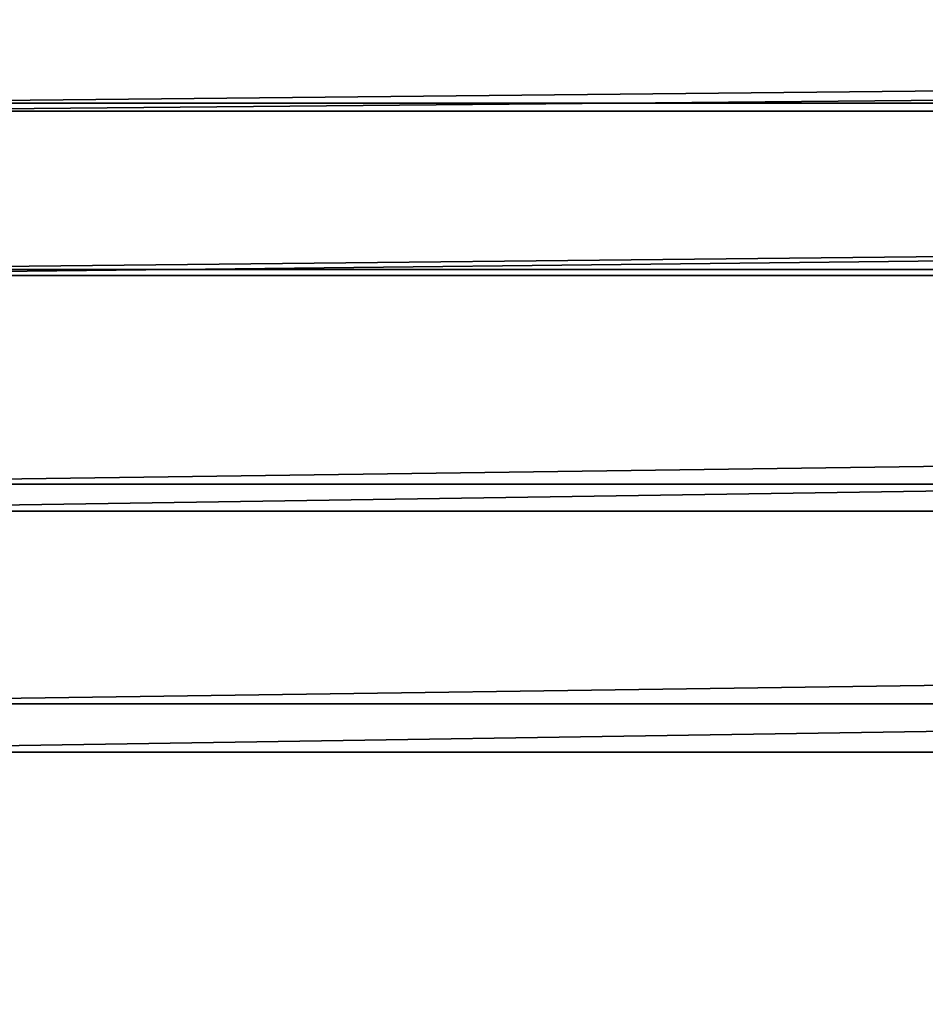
# Model space of a CAD drawing. Header units: metres. Extents: x 0 to 804, y -808 to 0.
# Tile 65 of 105: x 95 to 133, y -131 to -90. Entities that reach past the tile are written whole.
import ezdxf

# ---------------------------------------------------------------- set-up
doc = ezdxf.new("R2010")
doc.units = ezdxf.units.M

msp = doc.modelspace()

# ---------------------------------------------------------------- linework, layer by layer
at = {"layer": 'None012311'}
for points in [[(87.382919, -87.384155, 115.497307), (716.649536, -87.384163, 115.497307), (82.673126, -93.629784, 115.38829)], [(716.649536, -87.384163, 115.497307), (721.359314, -93.629791, 115.38829), (82.673126, -93.629784, 115.38829)], [(88.228447, -88.227318, 118.483047), (83.897881, -93.96769, 118.382851), (715.804016, -88.227333, 118.483047)], [(715.804016, -88.227333, 118.483047), (83.897881, -93.96769, 118.382851), (720.134583, -93.967705, 118.382851)], [(82.673126, -93.629784, 115.38829), (721.359314, -93.629791, 115.38829), (79.500847, -100.786499, 115.263367)], [(721.359314, -93.629791, 115.38829), (724.531616, -100.786499, 115.263367), (79.500847, -100.786499, 115.263367)], [(83.897881, -93.96769, 118.382851), (80.980545, -100.545753, 118.268028), (720.134583, -93.967705, 118.382851)], [(720.134583, -93.967705, 118.382851), (80.980545, -100.545753, 118.268028), (723.05188, -100.545753, 118.268028)], [(80.980545, -100.545753, 118.268028), (79.031616, -109.457909, 118.112465), (723.05188, -100.545753, 118.268028)], [(723.05188, -100.545753, 118.268028), (79.031616, -109.457909, 118.112465), (725.000793, -109.457916, 118.112465)], [(79.500847, -100.786499, 115.263367), (724.531616, -100.786499, 115.263367), (77.364799, -110.572227, 115.09256)], [(724.531616, -100.786499, 115.263367), (726.667664, -110.572227, 115.09256), (77.364799, -110.572227, 115.09256)], [(79.031616, -109.457909, 118.112465), (78.546486, -118.575203, 117.953323), (725.000793, -109.457916, 118.112465)], [(725.000793, -109.457916, 118.112465), (78.546486, -118.575203, 117.953323), (725.485901, -118.575211, 117.953323)], [(77.364799, -110.572227, 115.09256), (726.667664, -110.572227, 115.09256), (76.834984, -120.582596, 114.917824)], [(726.667664, -110.572227, 115.09256), (727.197449, -120.582596, 114.917824), (76.834984, -120.582596, 114.917824)], [(78.546486, -118.575203, 117.953323), (402.01651, -605.043579, 109.461983), (725.485901, -118.575211, 117.953323)], [(84.22982, -682.522278, 108.109589), (355.943726, -624.124634, 109.128922), (78.546486, -118.575203, 117.953323)], [(355.943726, -624.124634, 109.128922), (367.6427, -614.846802, 109.290871), (78.546486, -118.575203, 117.953323)], [(78.546486, -118.575203, 117.953323), (367.6427, -614.846802, 109.290871), (378.033203, -609.617432, 109.382149)], [(378.033203, -609.617432, 109.382149), (390.160004, -606.131226, 109.443001), (78.546486, -118.575203, 117.953323)], [(390.160004, -606.131226, 109.443001), (402.01651, -605.043579, 109.461983), (78.546486, -118.575203, 117.953323)], [(377.245544, -607.575745, 106.417328), (366.514679, -612.976318, 106.323059), (76.834984, -120.582596, 114.917824)], [(366.514679, -612.976318, 106.323059), (354.430603, -622.559387, 106.155792), (76.834984, -120.582596, 114.917824)], [(76.834984, -120.582596, 114.917824), (354.430603, -622.559387, 106.155792), (82.481255, -680.857727, 105.138191)], [(76.834984, -120.582596, 114.917824), (727.197449, -120.582596, 114.917824), (402.01651, -602.851624, 106.499786)], [(402.01651, -602.851624, 106.499786), (389.77063, -603.975037, 106.480179), (76.834984, -120.582596, 114.917824)], [(389.77063, -603.975037, 106.480179), (377.245544, -607.575745, 106.417328), (76.834984, -120.582596, 114.917824)]]:
    msp.add_3dface(points, dxfattribs=at)

doc.saveas('drawing.dxf')
